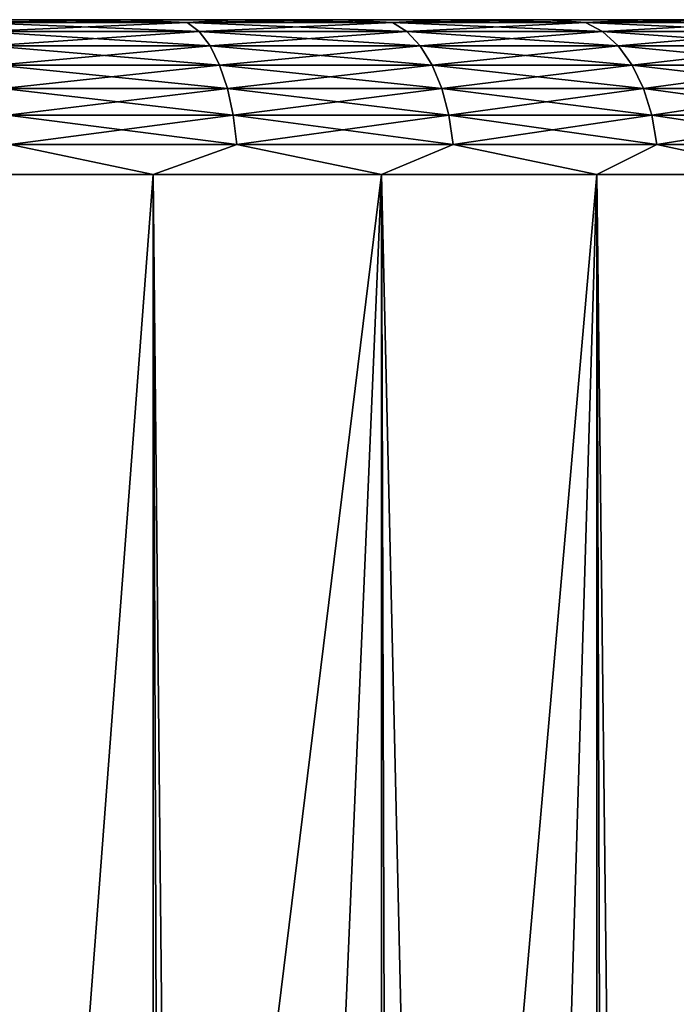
# Model space of a CAD drawing. Extents: x -265 to 265, y 0 to 427.
# Tile 255 of 256: x 254.69 to 258.93, y 413.65 to 420. Entities that reach past the tile are written whole.
import ezdxf

# ---------------------------------------------------------------- set-up
doc = ezdxf.new("R2010")
doc.units = 0
doc.header["$LTSCALE"] = 65.185185
for name, color, linetype in [('70', 7, 'CONTINUOUS'), ('71', 7, 'CONTINUOUS'), ('72', 7, 'CONTINUOUS'), ('75', 7, 'CONTINUOUS'), ('76', 7, 'CONTINUOUS')]:
    doc.layers.add(name, color=color, linetype=linetype)

msp = doc.modelspace()

# ---------------------------------------------------------------- linework, layer by layer
at = {"layer": '70', "color": 7, "linetype": 'CONTINUOUS'}
for points in [[(254.6239, 420, 13.2144), (255.3576, 420, 12.9343), (254.6239, 420, -13.2144), (254.6239, 420, 13.2144)], [(254.6239, 420, -13.2144), (255.3576, 420, 12.9343), (255.3576, 420, -12.9343), (254.6239, 420, -13.2144)], [(255.3576, 420, 12.9343), (256.0744, 420, 12.6135), (255.3576, 420, -12.9343), (255.3576, 420, 12.9343)], [(255.3576, 420, -12.9343), (256.0744, 420, 12.6135), (256.0744, 420, -12.6135), (255.3576, 420, -12.9343)], [(256.0744, 420, 12.6135), (256.7721, 420, 12.2531), (256.0744, 420, -12.6135), (256.0744, 420, 12.6135)], [(256.0744, 420, -12.6135), (256.7721, 420, 12.2531), (256.7721, 420, -12.2531), (256.0744, 420, -12.6135)], [(256.7721, 420, 12.2531), (257.4485, 420, 11.8541), (256.7721, 420, -12.2531), (256.7721, 420, 12.2531)], [(256.7721, 420, -12.2531), (257.4485, 420, 11.8541), (257.4485, 420, -11.8541), (256.7721, 420, -12.2531)], [(257.4485, 420, 11.8541), (258.1014, 420, 11.4178), (257.4485, 420, -11.8541), (257.4485, 420, 11.8541)], [(257.4485, 420, -11.8541), (258.1014, 420, 11.4178), (258.1014, 420, -11.4178), (257.4485, 420, -11.8541)], [(258.1014, 420, 11.4178), (258.7289, 420, 10.9456), (258.1014, 420, -11.4178), (258.1014, 420, 11.4178)], [(258.1014, 420, -11.4178), (258.7289, 420, 10.9456), (258.7289, 420, -10.9456), (258.1014, 420, -11.4178)], [(258.7289, 420, 10.9456), (259.3289, 420, 10.439), (258.7289, 420, -10.9456), (258.7289, 420, 10.9456)], [(258.7289, 420, -10.9456), (259.3289, 420, 10.439), (259.3289, 420, -10.439), (258.7289, 420, -10.9456)]]:
    msp.add_3dface(points, dxfattribs=at)
at = {"layer": '71', "color": 7, "linetype": 'CONTINUOUS'}
for points in [[(254.0129, 1, 14.4532), (255.5521, 1, 13.9347), (254.0129, 419, 14.4532), (254.0129, 1, 14.4532)], [(254.0129, 419, 14.4532), (255.5521, 1, 13.9347), (255.5521, 419, 13.9347), (254.0129, 419, 14.4532)], [(255.5521, 1, 13.9347), (257.0261, 1, 13.2527), (255.5521, 419, 13.9347), (255.5521, 1, 13.9347)], [(255.5521, 419, 13.9347), (257.0261, 1, 13.2527), (257.0261, 419, 13.2527), (255.5521, 419, 13.9347)], [(257.0261, 1, 13.2527), (258.4178, 1, 12.4153), (257.0261, 419, 13.2527), (257.0261, 1, 13.2527)], [(257.0261, 419, 13.2527), (258.4178, 1, 12.4153), (258.4178, 419, 12.4153), (257.0261, 419, 13.2527)], [(258.4178, 1, 12.4153), (259.7108, 1, 11.4324), (258.4178, 419, 12.4153), (258.4178, 1, 12.4153)], [(258.4178, 419, 12.4153), (259.7108, 1, 11.4324), (259.7108, 419, 11.4324), (258.4178, 419, 12.4153)]]:
    msp.add_3dface(points, dxfattribs=at)
at = {"layer": '72', "color": 7, "linetype": 'CONTINUOUS'}
for points in [[(253.8249, 408.9684, -14.5041), (254.0129, 419, -14.4532), (254.7585, 408.51, -14.2252), (253.8249, 408.9684, -14.5041)], [(254.0129, 419, -14.4532), (255.5521, 419, -13.9347), (254.7585, 408.51, -14.2252), (254.0129, 419, -14.4532)], [(254.7585, 408.51, -14.2252), (255.5521, 419, -13.9347), (255.6649, 407.9354, -13.8892), (254.7585, 408.51, -14.2252)], [(255.5521, 419, -13.9347), (257.0261, 419, -13.2527), (255.6649, 407.9354, -13.8892), (255.5521, 419, -13.9347)], [(255.6649, 407.9354, -13.8892), (257.0261, 419, -13.2527), (256.5259, 407.244, -13.506), (255.6649, 407.9354, -13.8892)], [(256.5259, 407.244, -13.506), (257.0261, 419, -13.2527), (257.3167, 406.4443, -13.0945), (256.5259, 407.244, -13.506)], [(257.0261, 419, -13.2527), (258.4178, 419, -12.4153), (257.3167, 406.4443, -13.0945), (257.0261, 419, -13.2527)], [(257.3167, 406.4443, -13.0945), (258.4178, 419, -12.4153), (258.0097, 405.5594, -12.6824), (257.3167, 406.4443, -13.0945)], [(258.0097, 405.5594, -12.6824), (258.4178, 419, -12.4153), (258.5849, 404.6219, -12.3004), (258.0097, 405.5594, -12.6824)], [(258.4178, 419, -12.4153), (259.7108, 419, -11.4324), (258.5849, 404.6219, -12.3004), (258.4178, 419, -12.4153)], [(258.5849, 404.6219, -12.3004), (259.7108, 419, -11.4324), (259.0334, 403.6688, -11.9749), (258.5849, 404.6219, -12.3004)]]:
    msp.add_3dface(points, dxfattribs=at)
at = {"layer": '75', "color": 7, "linetype": 'CONTINUOUS'}
for points in [[(255.7732, 419.981, 12.9668), (254.6239, 420, 13.2144), (254.3862, 419.981, 13.4992), (255.7732, 419.981, 12.9668)], [(255.7732, 419.981, 12.9668), (254.3862, 419.981, 13.4992), (255.8496, 419.9243, 13.1384), (255.7732, 419.981, 12.9668)], [(255.8496, 419.9243, 13.1384), (254.3862, 419.981, 13.4992), (254.4442, 419.9243, 13.6779), (255.8496, 419.9243, 13.1384)], [(255.3576, 420, 12.9343), (254.6239, 420, 13.2144), (255.7732, 419.981, 12.9668), (255.3576, 420, 12.9343)], [(256.0744, 420, 12.6135), (255.3576, 420, 12.9343), (255.7732, 419.981, 12.9668), (256.0744, 420, 12.6135)], [(257.097, 419.981, 12.2923), (256.0744, 420, 12.6135), (255.7732, 419.981, 12.9668), (257.097, 419.981, 12.2923)], [(257.097, 419.981, 12.2923), (255.7732, 419.981, 12.9668), (257.1909, 419.9243, 12.455), (257.097, 419.981, 12.2923)], [(257.1909, 419.9243, 12.455), (255.7732, 419.981, 12.9668), (255.8496, 419.9243, 13.1384), (257.1909, 419.9243, 12.455)], [(256.7721, 420, 12.2531), (256.0744, 420, 12.6135), (257.097, 419.981, 12.2923), (256.7721, 420, 12.2531)], [(257.4485, 420, 11.8541), (256.7721, 420, 12.2531), (257.097, 419.981, 12.2923), (257.4485, 420, 11.8541)], [(258.343, 419.981, 11.4831), (257.4485, 420, 11.8541), (257.097, 419.981, 12.2923), (258.343, 419.981, 11.4831)], [(258.343, 419.981, 11.4831), (257.097, 419.981, 12.2923), (258.4534, 419.9243, 11.6351), (258.343, 419.981, 11.4831)], [(258.4534, 419.9243, 11.6351), (257.097, 419.981, 12.2923), (257.1909, 419.9243, 12.455), (258.4534, 419.9243, 11.6351)], [(258.1014, 420, 11.4178), (257.4485, 420, 11.8541), (258.343, 419.981, 11.4831), (258.1014, 420, 11.4178)], [(258.7289, 420, 10.9456), (258.1014, 420, 11.4178), (258.343, 419.981, 11.4831), (258.7289, 420, 10.9456)], [(259.4976, 419.981, 10.5481), (258.7289, 420, 10.9456), (258.343, 419.981, 11.4831), (259.4976, 419.981, 10.5481)], [(259.4976, 419.981, 10.5481), (258.343, 419.981, 11.4831), (259.6233, 419.9243, 10.6877), (259.4976, 419.981, 10.5481)], [(259.6233, 419.9243, 10.6877), (258.343, 419.981, 11.4831), (258.4534, 419.9243, 11.6351), (259.6233, 419.9243, 10.6877)], [(259.3289, 420, 10.439), (258.7289, 420, 10.9456), (259.4976, 419.981, 10.5481), (259.3289, 420, 10.439)], [(255.8496, 419.9243, 13.1384), (254.4442, 419.9243, 13.6779), (255.92, 419.8319, 13.2966), (255.8496, 419.9243, 13.1384)], [(255.92, 419.8319, 13.2966), (254.4442, 419.9243, 13.6779), (254.4977, 419.8319, 13.8425), (255.92, 419.8319, 13.2966)], [(257.1909, 419.9243, 12.455), (255.8496, 419.9243, 13.1384), (257.2775, 419.8319, 12.6049), (257.1909, 419.9243, 12.455)], [(257.2775, 419.8319, 12.6049), (255.8496, 419.9243, 13.1384), (255.92, 419.8319, 13.2966), (257.2775, 419.8319, 12.6049)], [(258.4534, 419.9243, 11.6351), (257.1909, 419.9243, 12.455), (258.5552, 419.8319, 11.7752), (258.4534, 419.9243, 11.6351)], [(258.5552, 419.8319, 11.7752), (257.1909, 419.9243, 12.455), (257.2775, 419.8319, 12.6049), (258.5552, 419.8319, 11.7752)], [(259.6233, 419.9243, 10.6877), (258.4534, 419.9243, 11.6351), (259.7391, 419.8319, 10.8164), (259.6233, 419.9243, 10.6877)], [(259.7391, 419.8319, 10.8164), (258.4534, 419.9243, 11.6351), (258.5552, 419.8319, 11.7752), (259.7391, 419.8319, 10.8164)], [(255.92, 419.8319, 13.2966), (254.4977, 419.8319, 13.8425), (255.9817, 419.7075, 13.4352), (255.92, 419.8319, 13.2966)], [(255.9817, 419.7075, 13.4352), (254.4977, 419.8319, 13.8425), (254.5446, 419.7075, 13.9869), (255.9817, 419.7075, 13.4352)], [(257.2775, 419.8319, 12.6049), (255.92, 419.8319, 13.2966), (257.3533, 419.7075, 12.7364), (257.2775, 419.8319, 12.6049)], [(257.3533, 419.7075, 12.7364), (255.92, 419.8319, 13.2966), (255.9817, 419.7075, 13.4352), (257.3533, 419.7075, 12.7364)], [(258.5552, 419.8319, 11.7752), (257.2775, 419.8319, 12.6049), (258.6444, 419.7075, 11.898), (258.5552, 419.8319, 11.7752)], [(258.6444, 419.7075, 11.898), (257.2775, 419.8319, 12.6049), (257.3533, 419.7075, 12.7364), (258.6444, 419.7075, 11.898)], [(259.7391, 419.8319, 10.8164), (258.5552, 419.8319, 11.7752), (259.8407, 419.7075, 10.9292), (259.7391, 419.8319, 10.8164)], [(259.8407, 419.7075, 10.9292), (258.5552, 419.8319, 11.7752), (258.6444, 419.7075, 11.898), (259.8407, 419.7075, 10.9292)], [(255.9817, 419.7075, 13.4352), (254.5446, 419.7075, 13.9869), (256.0324, 419.5559, 13.549), (255.9817, 419.7075, 13.4352)], [(256.0324, 419.5559, 13.549), (254.5446, 419.7075, 13.9869), (254.5831, 419.5559, 14.1054), (256.0324, 419.5559, 13.549)], [(257.3533, 419.7075, 12.7364), (255.9817, 419.7075, 13.4352), (257.4156, 419.5559, 12.8442), (257.3533, 419.7075, 12.7364)], [(257.4156, 419.5559, 12.8442), (255.9817, 419.7075, 13.4352), (256.0324, 419.5559, 13.549), (257.4156, 419.5559, 12.8442)], [(258.6444, 419.7075, 11.898), (257.3533, 419.7075, 12.7364), (258.7176, 419.5559, 11.9987), (258.6444, 419.7075, 11.898)], [(258.7176, 419.5559, 11.9987), (257.3533, 419.7075, 12.7364), (257.4156, 419.5559, 12.8442), (258.7176, 419.5559, 11.9987)], [(259.8407, 419.7075, 10.9292), (258.6444, 419.7075, 11.898), (259.924, 419.5559, 11.0218), (259.8407, 419.7075, 10.9292)], [(259.924, 419.5559, 11.0218), (258.6444, 419.7075, 11.898), (258.7176, 419.5559, 11.9987), (259.924, 419.5559, 11.0218)], [(256.0324, 419.5559, 13.549), (254.5831, 419.5559, 14.1054), (256.0701, 419.3829, 13.6336), (256.0324, 419.5559, 13.549)], [(256.0701, 419.3829, 13.6336), (254.5831, 419.5559, 14.1054), (254.6117, 419.3829, 14.1934), (256.0701, 419.3829, 13.6336)], [(257.4156, 419.5559, 12.8442), (256.0324, 419.5559, 13.549), (257.4619, 419.3829, 12.9244), (257.4156, 419.5559, 12.8442)], [(257.4619, 419.3829, 12.9244), (256.0324, 419.5559, 13.549), (256.0701, 419.3829, 13.6336), (257.4619, 419.3829, 12.9244)], [(258.7176, 419.5559, 11.9987), (257.4156, 419.5559, 12.8442), (258.772, 419.3829, 12.0736), (258.7176, 419.5559, 11.9987)], [(258.772, 419.3829, 12.0736), (257.4156, 419.5559, 12.8442), (257.4619, 419.3829, 12.9244), (258.772, 419.3829, 12.0736)], [(259.924, 419.5559, 11.0218), (258.7176, 419.5559, 11.9987), (259.986, 419.3829, 11.0905), (259.924, 419.5559, 11.0218)], [(259.986, 419.3829, 11.0905), (258.7176, 419.5559, 11.9987), (258.772, 419.3829, 12.0736), (259.986, 419.3829, 11.0905)], [(256.0701, 419.3829, 13.6336), (254.6117, 419.3829, 14.1934), (256.0932, 419.1951, 13.6856), (256.0701, 419.3829, 13.6336)], [(256.0932, 419.1951, 13.6856), (254.6117, 419.3829, 14.1934), (254.6293, 419.1951, 14.2476), (256.0932, 419.1951, 13.6856)], [(257.4619, 419.3829, 12.9244), (256.0701, 419.3829, 13.6336), (257.4904, 419.1951, 12.9737), (257.4619, 419.3829, 12.9244)], [(257.4904, 419.1951, 12.9737), (256.0701, 419.3829, 13.6336), (256.0932, 419.1951, 13.6856), (257.4904, 419.1951, 12.9737)], [(258.772, 419.3829, 12.0736), (257.4619, 419.3829, 12.9244), (258.8055, 419.1951, 12.1197), (258.772, 419.3829, 12.0736)], [(258.8055, 419.1951, 12.1197), (257.4619, 419.3829, 12.9244), (257.4904, 419.1951, 12.9737), (258.8055, 419.1951, 12.1197)], [(259.986, 419.3829, 11.0905), (258.772, 419.3829, 12.0736), (260.0241, 419.1951, 11.1329), (259.986, 419.3829, 11.0905)], [(260.0241, 419.1951, 11.1329), (258.772, 419.3829, 12.0736), (258.8055, 419.1951, 12.1197), (260.0241, 419.1951, 11.1329)], [(254.0129, 419, 14.4532), (255.5521, 419, 13.9347), (254.6293, 419.1951, 14.2476), (254.0129, 419, 14.4532)], [(255.5521, 419, 13.9347), (256.0932, 419.1951, 13.6856), (254.6293, 419.1951, 14.2476), (255.5521, 419, 13.9347)], [(255.5521, 419, 13.9347), (257.0261, 419, 13.2527), (256.0932, 419.1951, 13.6856), (255.5521, 419, 13.9347)], [(257.0261, 419, 13.2527), (257.4904, 419.1951, 12.9737), (256.0932, 419.1951, 13.6856), (257.0261, 419, 13.2527)], [(257.0261, 419, 13.2527), (258.4178, 419, 12.4153), (257.4904, 419.1951, 12.9737), (257.0261, 419, 13.2527)], [(258.4178, 419, 12.4153), (258.8055, 419.1951, 12.1197), (257.4904, 419.1951, 12.9737), (258.4178, 419, 12.4153)], [(258.4178, 419, 12.4153), (259.7108, 419, 11.4324), (258.8055, 419.1951, 12.1197), (258.4178, 419, 12.4153)], [(259.7108, 419, 11.4324), (260.0241, 419.1951, 11.1329), (258.8055, 419.1951, 12.1197), (259.7108, 419, 11.4324)]]:
    msp.add_3dface(points, dxfattribs=at)
at = {"layer": '76', "color": 7, "linetype": 'CONTINUOUS'}
for points in [[(254.6239, 420, -13.2144), (255.3576, 420, -12.9343), (254.3862, 419.981, -13.4992), (254.6239, 420, -13.2144)], [(254.3862, 419.981, -13.4992), (255.3576, 420, -12.9343), (255.7732, 419.981, -12.9668), (254.3862, 419.981, -13.4992)], [(254.3862, 419.981, -13.4992), (255.7732, 419.981, -12.9668), (254.4442, 419.9243, -13.6779), (254.3862, 419.981, -13.4992)], [(254.4442, 419.9243, -13.6779), (255.7732, 419.981, -12.9668), (255.8496, 419.9243, -13.1384), (254.4442, 419.9243, -13.6779)], [(255.3576, 420, -12.9343), (256.0744, 420, -12.6135), (255.7732, 419.981, -12.9668), (255.3576, 420, -12.9343)], [(256.0744, 420, -12.6135), (256.7721, 420, -12.2531), (255.7732, 419.981, -12.9668), (256.0744, 420, -12.6135)], [(255.7732, 419.981, -12.9668), (256.7721, 420, -12.2531), (257.097, 419.981, -12.2923), (255.7732, 419.981, -12.9668)], [(255.7732, 419.981, -12.9668), (257.097, 419.981, -12.2923), (255.8496, 419.9243, -13.1384), (255.7732, 419.981, -12.9668)], [(255.8496, 419.9243, -13.1384), (257.097, 419.981, -12.2923), (257.1909, 419.9243, -12.455), (255.8496, 419.9243, -13.1384)], [(256.7721, 420, -12.2531), (257.4485, 420, -11.8541), (257.097, 419.981, -12.2923), (256.7721, 420, -12.2531)], [(257.4485, 420, -11.8541), (258.1014, 420, -11.4178), (257.097, 419.981, -12.2923), (257.4485, 420, -11.8541)], [(257.097, 419.981, -12.2923), (258.1014, 420, -11.4178), (258.343, 419.981, -11.4831), (257.097, 419.981, -12.2923)], [(257.097, 419.981, -12.2923), (258.343, 419.981, -11.4831), (257.1909, 419.9243, -12.455), (257.097, 419.981, -12.2923)], [(257.1909, 419.9243, -12.455), (258.343, 419.981, -11.4831), (258.4534, 419.9243, -11.6351), (257.1909, 419.9243, -12.455)], [(258.1014, 420, -11.4178), (258.7289, 420, -10.9456), (258.343, 419.981, -11.4831), (258.1014, 420, -11.4178)], [(258.7289, 420, -10.9456), (259.3289, 420, -10.439), (258.343, 419.981, -11.4831), (258.7289, 420, -10.9456)], [(258.343, 419.981, -11.4831), (259.3289, 420, -10.439), (259.4976, 419.981, -10.5481), (258.343, 419.981, -11.4831)], [(258.343, 419.981, -11.4831), (259.4976, 419.981, -10.5481), (258.4534, 419.9243, -11.6351), (258.343, 419.981, -11.4831)], [(258.4534, 419.9243, -11.6351), (259.4976, 419.981, -10.5481), (259.6233, 419.9243, -10.6877), (258.4534, 419.9243, -11.6351)], [(254.4442, 419.9243, -13.6779), (255.8496, 419.9243, -13.1384), (254.4977, 419.8319, -13.8425), (254.4442, 419.9243, -13.6779)], [(254.4977, 419.8319, -13.8425), (255.8496, 419.9243, -13.1384), (255.92, 419.8319, -13.2966), (254.4977, 419.8319, -13.8425)], [(255.8496, 419.9243, -13.1384), (257.1909, 419.9243, -12.455), (255.92, 419.8319, -13.2966), (255.8496, 419.9243, -13.1384)], [(255.92, 419.8319, -13.2966), (257.1909, 419.9243, -12.455), (257.2775, 419.8319, -12.6049), (255.92, 419.8319, -13.2966)], [(257.1909, 419.9243, -12.455), (258.4534, 419.9243, -11.6351), (257.2775, 419.8319, -12.6049), (257.1909, 419.9243, -12.455)], [(257.2775, 419.8319, -12.6049), (258.4534, 419.9243, -11.6351), (258.5552, 419.8319, -11.7752), (257.2775, 419.8319, -12.6049)], [(258.4534, 419.9243, -11.6351), (259.6233, 419.9243, -10.6877), (258.5552, 419.8319, -11.7752), (258.4534, 419.9243, -11.6351)], [(258.5552, 419.8319, -11.7752), (259.6233, 419.9243, -10.6877), (259.7391, 419.8319, -10.8164), (258.5552, 419.8319, -11.7752)], [(254.4977, 419.8319, -13.8425), (255.92, 419.8319, -13.2966), (254.5446, 419.7075, -13.9869), (254.4977, 419.8319, -13.8425)], [(254.5446, 419.7075, -13.9869), (255.92, 419.8319, -13.2966), (255.9817, 419.7075, -13.4352), (254.5446, 419.7075, -13.9869)], [(255.92, 419.8319, -13.2966), (257.2775, 419.8319, -12.6049), (255.9817, 419.7075, -13.4352), (255.92, 419.8319, -13.2966)], [(255.9817, 419.7075, -13.4352), (257.2775, 419.8319, -12.6049), (257.3533, 419.7075, -12.7364), (255.9817, 419.7075, -13.4352)], [(257.2775, 419.8319, -12.6049), (258.5552, 419.8319, -11.7752), (257.3533, 419.7075, -12.7364), (257.2775, 419.8319, -12.6049)], [(257.3533, 419.7075, -12.7364), (258.5552, 419.8319, -11.7752), (258.6444, 419.7075, -11.898), (257.3533, 419.7075, -12.7364)], [(258.5552, 419.8319, -11.7752), (259.7391, 419.8319, -10.8164), (258.6444, 419.7075, -11.898), (258.5552, 419.8319, -11.7752)], [(258.6444, 419.7075, -11.898), (259.7391, 419.8319, -10.8164), (259.8407, 419.7075, -10.9292), (258.6444, 419.7075, -11.898)], [(254.5446, 419.7075, -13.9869), (255.9817, 419.7075, -13.4352), (254.5831, 419.5559, -14.1054), (254.5446, 419.7075, -13.9869)], [(254.5831, 419.5559, -14.1054), (255.9817, 419.7075, -13.4352), (256.0324, 419.5559, -13.549), (254.5831, 419.5559, -14.1054)], [(255.9817, 419.7075, -13.4352), (257.3533, 419.7075, -12.7364), (256.0324, 419.5559, -13.549), (255.9817, 419.7075, -13.4352)], [(256.0324, 419.5559, -13.549), (257.3533, 419.7075, -12.7364), (257.4156, 419.5559, -12.8442), (256.0324, 419.5559, -13.549)], [(257.3533, 419.7075, -12.7364), (258.6444, 419.7075, -11.898), (257.4156, 419.5559, -12.8442), (257.3533, 419.7075, -12.7364)], [(257.4156, 419.5559, -12.8442), (258.6444, 419.7075, -11.898), (258.7176, 419.5559, -11.9987), (257.4156, 419.5559, -12.8442)], [(258.6444, 419.7075, -11.898), (259.8407, 419.7075, -10.9292), (258.7176, 419.5559, -11.9987), (258.6444, 419.7075, -11.898)], [(258.7176, 419.5559, -11.9987), (259.8407, 419.7075, -10.9292), (259.924, 419.5559, -11.0218), (258.7176, 419.5559, -11.9987)], [(254.5831, 419.5559, -14.1054), (256.0324, 419.5559, -13.549), (254.6117, 419.3829, -14.1934), (254.5831, 419.5559, -14.1054)], [(254.6117, 419.3829, -14.1934), (256.0324, 419.5559, -13.549), (256.0701, 419.3829, -13.6336), (254.6117, 419.3829, -14.1934)], [(256.0324, 419.5559, -13.549), (257.4156, 419.5559, -12.8442), (256.0701, 419.3829, -13.6336), (256.0324, 419.5559, -13.549)], [(256.0701, 419.3829, -13.6336), (257.4156, 419.5559, -12.8442), (257.4619, 419.3829, -12.9244), (256.0701, 419.3829, -13.6336)], [(257.4156, 419.5559, -12.8442), (258.7176, 419.5559, -11.9987), (257.4619, 419.3829, -12.9244), (257.4156, 419.5559, -12.8442)], [(257.4619, 419.3829, -12.9244), (258.7176, 419.5559, -11.9987), (258.772, 419.3829, -12.0736), (257.4619, 419.3829, -12.9244)], [(258.7176, 419.5559, -11.9987), (259.924, 419.5559, -11.0218), (258.772, 419.3829, -12.0736), (258.7176, 419.5559, -11.9987)], [(258.772, 419.3829, -12.0736), (259.924, 419.5559, -11.0218), (259.986, 419.3829, -11.0905), (258.772, 419.3829, -12.0736)], [(254.6117, 419.3829, -14.1934), (256.0701, 419.3829, -13.6336), (254.6293, 419.1951, -14.2476), (254.6117, 419.3829, -14.1934)], [(254.6293, 419.1951, -14.2476), (256.0701, 419.3829, -13.6336), (256.0932, 419.1951, -13.6856), (254.6293, 419.1951, -14.2476)], [(256.0701, 419.3829, -13.6336), (257.4619, 419.3829, -12.9244), (256.0932, 419.1951, -13.6856), (256.0701, 419.3829, -13.6336)], [(256.0932, 419.1951, -13.6856), (257.4619, 419.3829, -12.9244), (257.4904, 419.1951, -12.9737), (256.0932, 419.1951, -13.6856)], [(257.4619, 419.3829, -12.9244), (258.772, 419.3829, -12.0736), (257.4904, 419.1951, -12.9737), (257.4619, 419.3829, -12.9244)], [(257.4904, 419.1951, -12.9737), (258.772, 419.3829, -12.0736), (258.8055, 419.1951, -12.1197), (257.4904, 419.1951, -12.9737)], [(258.772, 419.3829, -12.0736), (259.986, 419.3829, -11.0905), (258.8055, 419.1951, -12.1197), (258.772, 419.3829, -12.0736)], [(258.8055, 419.1951, -12.1197), (259.986, 419.3829, -11.0905), (260.0241, 419.1951, -11.1329), (258.8055, 419.1951, -12.1197)], [(255.5521, 419, -13.9347), (254.0129, 419, -14.4532), (254.6293, 419.1951, -14.2476), (255.5521, 419, -13.9347)], [(255.5521, 419, -13.9347), (254.6293, 419.1951, -14.2476), (256.0932, 419.1951, -13.6856), (255.5521, 419, -13.9347)], [(257.0261, 419, -13.2527), (255.5521, 419, -13.9347), (256.0932, 419.1951, -13.6856), (257.0261, 419, -13.2527)], [(257.0261, 419, -13.2527), (256.0932, 419.1951, -13.6856), (257.4904, 419.1951, -12.9737), (257.0261, 419, -13.2527)], [(258.4178, 419, -12.4153), (257.0261, 419, -13.2527), (257.4904, 419.1951, -12.9737), (258.4178, 419, -12.4153)], [(258.4178, 419, -12.4153), (257.4904, 419.1951, -12.9737), (258.8055, 419.1951, -12.1197), (258.4178, 419, -12.4153)], [(259.7108, 419, -11.4324), (258.4178, 419, -12.4153), (258.8055, 419.1951, -12.1197), (259.7108, 419, -11.4324)], [(259.7108, 419, -11.4324), (258.8055, 419.1951, -12.1197), (260.0241, 419.1951, -11.1329), (259.7108, 419, -11.4324)]]:
    msp.add_3dface(points, dxfattribs=at)

doc.saveas('drawing.dxf')
